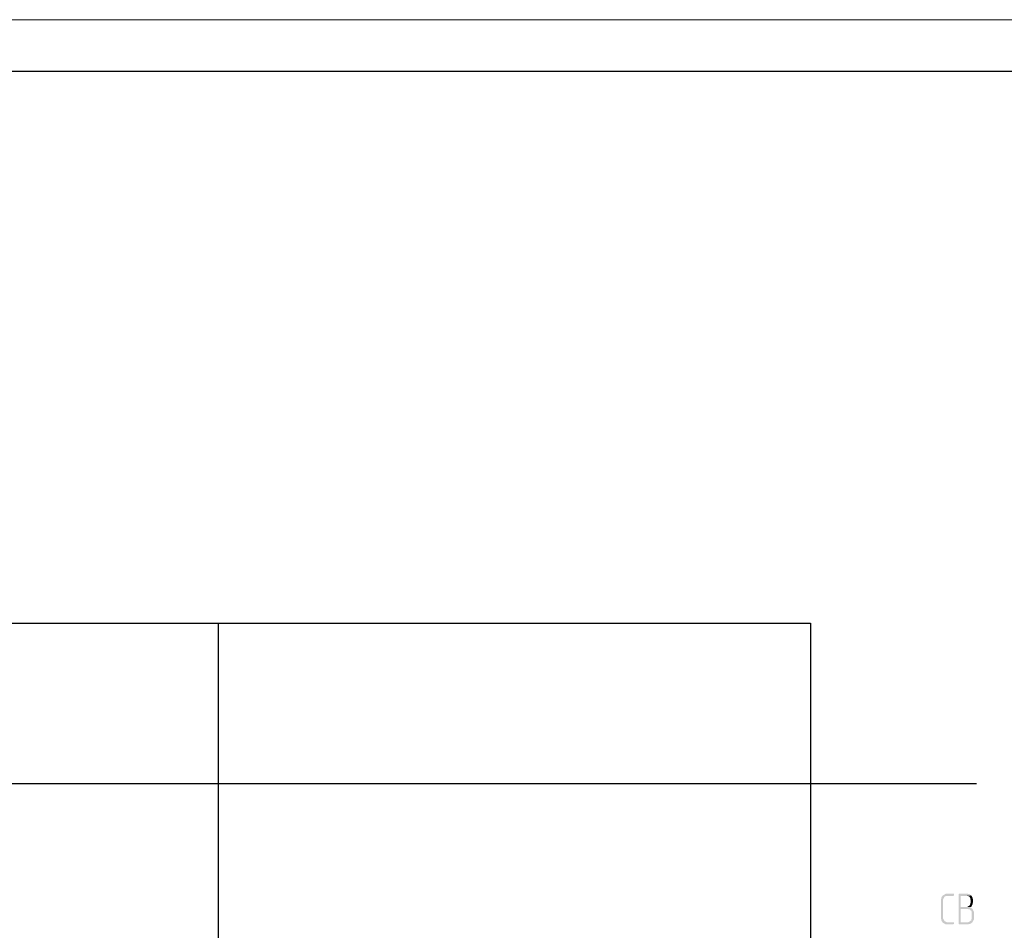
# Model space of a CAD drawing. Header units: millimetres. Extents: x -93479 to 1057970, y -66333 to 172656.
# Tile 101 of 256: x 190604 to 200107, y 52262 to 61056. Entities that reach past the tile are written whole.
import ezdxf

# ---------------------------------------------------------------- set-up
doc = ezdxf.new("R2010")
doc.units = ezdxf.units.MM
doc.linetypes.add('01 Штриховая _4 мм_', pattern=[6, 3.5, -2.5])
for name, color, linetype in [('PDF _Геометрия', 7, 'Continuous'), ('PDF _Сплошная заливка', 7, 'Continuous'), ('ТОЛСТЫЕ_ОСНОВНЫЕ', 6, 'Continuous')]:
    doc.layers.add(name, color=color, linetype=linetype)
doc.layers.add('ТОНКИЕ', color=7, linetype='Continuous', lineweight=9)

# ---------------------------------------------------------------- blocks, each defined once
blk = doc.blocks.new('*U1959')
at = {"layer": 'ТОЛСТЫЕ_ОСНОВНЫЕ', "color": 7}
blk.add_lwpolyline([(20, 5), (1256, 5), (1256, 589), (20, 589)], close=True, dxfattribs=at)
at = {"layer": 'ТОНКИЕ', "color": 7}
blk.add_lwpolyline([(0, 0), (1261, 0), (1261, 594), (0, 594)], close=True, dxfattribs=at)
blk = doc.blocks.new('геология2')
at = {"layer": 'PDF _Сплошная заливка', "transparency": 33554559}
for points in [[(40.5138, -9.4301), (40.4855, -9.4301), (40.4822, -9.4318), (40.4805, -9.4334), (40.4772, -9.4351), (40.4738, -9.4368), (40.4722, -9.4401), (40.4705, -9.4418), (40.4688, -9.4451), (40.4688, -9.4484), (40.4672, -9.4518), (40.4672, -9.5251), (40.4688, -9.5284), (40.4688, -9.5318), (40.4705, -9.5351), (40.4722, -9.5368), (40.4738, -9.5401), (40.4772, -9.5418), (40.4805, -9.5434), (40.4822, -9.5451), (40.4855, -9.5468), (40.5138, -9.5468), (40.5155, -9.5451), (40.5172, -9.5451), (40.5172, -9.5401), (40.5138, -9.5384), (40.4888, -9.5384), (40.4855, -9.5368), (40.4822, -9.5351), (40.4805, -9.5334), (40.4788, -9.5301), (40.4772, -9.5284), (40.4755, -9.5251), (40.4755, -9.4518), (40.4772, -9.4484), (40.4788, -9.4451), (40.4805, -9.4418), (40.4838, -9.4401), (40.4855, -9.4384), (40.5138, -9.4384), (40.5172, -9.4368), (40.5172, -9.4301)], [(40.5638, -9.4301), (40.5355, -9.4301), (40.5338, -9.4334), (40.5338, -9.5434), (40.5355, -9.5451), (40.5372, -9.5468), (40.5705, -9.5468), (40.5738, -9.5451), (40.5772, -9.5451), (40.5805, -9.5434), (40.5822, -9.5418), (40.5855, -9.5401), (40.5422, -9.5384), (40.5422, -9.4884), (40.5672, -9.4884), (40.5855, -9.4868), (40.5822, -9.4851), (40.5788, -9.4834), (40.5788, -9.4818), (40.5822, -9.4801), (40.5422, -9.4801), (40.5422, -9.4384), (40.5638, -9.4384), (40.5805, -9.4368), (40.5788, -9.4351), (40.5755, -9.4318), (40.5722, -9.4318), (40.5688, -9.4301), (40.5672, -9.4301)], [(40.5805, -9.4368), (40.5638, -9.4384), (40.5705, -9.4384), (40.5722, -9.4401), (40.5755, -9.4418), (40.5772, -9.4451), (40.5788, -9.4484), (40.5788, -9.4518), (40.5805, -9.4551), (40.5805, -9.4634), (40.5788, -9.4668), (40.5788, -9.4701), (40.5772, -9.4718), (40.5755, -9.4751), (40.5722, -9.4768), (40.5705, -9.4784), (40.5672, -9.4801), (40.5422, -9.4801), (40.5822, -9.4801), (40.5838, -9.4768), (40.5855, -9.4751), (40.5855, -9.4734), (40.5872, -9.4701), (40.5872, -9.4668), (40.5888, -9.4634), (40.5888, -9.4518), (40.5872, -9.4484), (40.5872, -9.4451), (40.5855, -9.4418), (40.5838, -9.4384)], [(40.5855, -9.4868), (40.5672, -9.4884), (40.5705, -9.4884), (40.5738, -9.4901), (40.5772, -9.4901), (40.5788, -9.4934), (40.5822, -9.4951), (40.5838, -9.4984), (40.5838, -9.5251), (40.5822, -9.5284), (40.5822, -9.5318), (40.5788, -9.5334), (40.5772, -9.5351), (40.5738, -9.5368), (40.5705, -9.5384), (40.5422, -9.5384), (40.5855, -9.5401), (40.5872, -9.5368), (40.5888, -9.5334), (40.5905, -9.5318), (40.5922, -9.5284), (40.5922, -9.4984), (40.5905, -9.4951), (40.5888, -9.4918), (40.5872, -9.4884)]]:
    blk.add_hatch(color=7, dxfattribs=at).paths.add_polyline_path(points)

msp = doc.modelspace()

# ---------------------------------------------------------------- linework, layer by layer
at = {"layer": 'PDF _Геометрия', "color": 7, "linetype": '01 Штриховая _4 мм_', "lineweight": 25}
for p, q in [((192519.4, 55229.8), (192519.4, 52046.5)), ((166835.4, 53679.6), (199838.4, 53679.6))]:
    msp.add_line(p, q, dxfattribs=at)
msp.add_lwpolyline([(168936.2, 55229.8), (198237.4, 55229.8), (198237.4, 49984.4), (168936.2, 49984.4)], close=True, dxfattribs=at)

# ---------------------------------------------------------------- block references
at = {"color": 7}
for name, p, xscale, yscale, zscale in [('*U1959', (122059.1, 1655.9), 100, 100, 100), ('геология2', (96656.3, 76580.5), 2541.29606099, 2541.29606099, 2541.29606099)]:
    msp.add_blockref(name, p, dxfattribs=dict(at, xscale=xscale, yscale=yscale, zscale=zscale))

doc.saveas('drawing.dxf')
